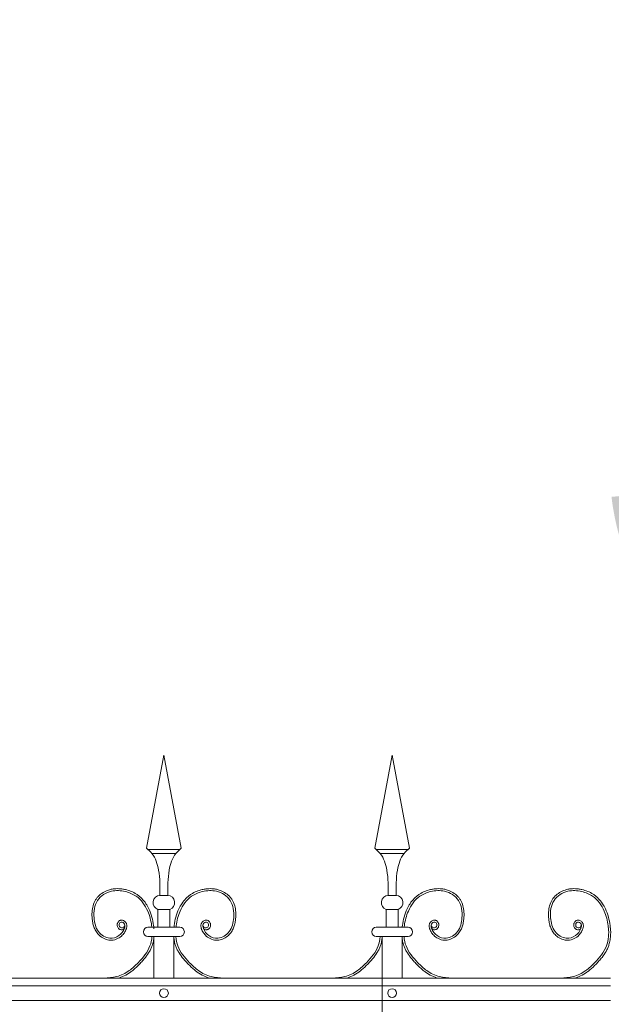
# Model space of a CAD drawing. Header units: millimetres. Extents: x 6567289036 to 6568990308, y 5976640423 to 5977332400.
# Tile 157 of 256: x 6568237826 to 6568238415, y 5976811770 to 5976812752. Entities that reach past the tile are written whole.
import ezdxf

# ---------------------------------------------------------------- set-up
doc = ezdxf.new("R2010")
doc.units = ezdxf.units.MM
doc.layers.add('01_widok', color=7, linetype='Continuous', lineweight=13)
doc.layers.add('PZT_Opis', color=7, linetype='Continuous', lineweight=9)
doc.styles.add('Arial', font='arial.ttf', dxfattribs={"height": 324.565868})

# ---------------------------------------------------------------- blocks, each defined once
blk = doc.blocks.new('A$C6D0402AF')
at = {"layer": '01_widok'}
for p, q in [((2.10249, 1.4602), (2.12, 1.55381)), ((2.13751, 1.4602), (2.12, 1.55381)), ((2.33249, 1.4602), (2.35, 1.55381)), ((2.36751, 1.4602), (2.35, 1.55381)), ((2.12, 1.45881), (2.104, 1.45881)), ((2.12, 1.45481), (2.108, 1.45481)), ((2.12, 1.45881), (2.136, 1.45881)), ((2.12, 1.45481), (2.132, 1.45481)), ((2.35, 1.45881), (2.334, 1.45881)), ((2.35, 1.45481), (2.338, 1.45481)), ((2.35, 1.45881), (2.366, 1.45881)), ((2.35, 1.45481), (2.362, 1.45481)), ((2.12, 1.41247), (2.11601, 1.41247)), ((2.12, 1.41247), (2.12399, 1.41247)), ((2.35, 1.41247), (2.34601, 1.41247)), ((2.35, 1.41247), (2.35399, 1.41247)), ((2.11401, 1.39847), (2.12, 1.39847)), ((2.11401, 1.39847), (2.11401, 1.38047)), ((2.12599, 1.39847), (2.12, 1.39847)), ((2.12599, 1.39847), (2.12599, 1.38047)), ((2.34401, 1.39847), (2.35, 1.39847)), ((2.34401, 1.39847), (2.34401, 1.38047)), ((2.35599, 1.39847), (2.35, 1.39847)), ((2.35599, 1.39847), (2.35599, 1.38047)), ((2.12, 1.38047), (2.104, 1.38047)), ((2.12, 1.38047), (2.136, 1.38047)), ((2.35, 1.38047), (2.334, 1.38047)), ((2.35, 1.38047), (2.366, 1.38047)), ((2.11, 1.371), (2.104, 1.371)), ((2.11, 1.371), (2.11, 1.329)), ((2.11, 1.371), (2.13, 1.371)), ((2.13, 1.371), (2.13, 1.329)), ((2.13, 1.371), (2.136, 1.371)), ((2.34, 1.371), (2.334, 1.371)), ((2.34, 1.371), (2.34, 1.329)), ((2.34, 1.371), (2.34, 0.30096)), ((2.34, 1.371), (2.34, 1.329)), ((2.34, 1.371), (2.36, 1.371)), ((2.36, 1.371), (2.36, 1.329)), ((2.36, 1.371), (2.366, 1.371)), ((2.57, 1.329), (0.06, 1.329)), ((0.06, 1.3215), (2.57, 1.3215)), ((0.06, 1.3065), (2.57, 1.3065))]:
    blk.add_line(p, q, dxfattribs=at)
for centre in [(2.12, 1.314), (2.35, 1.314)]:
    blk.add_circle(centre, 0.0045, dxfattribs=at)
for centre, radius, start, end in [((2.11627, 1.40529), 0.00718, 92.05804, 251.68172), ((2.12373, 1.40529), 0.00718, 288.31828, 87.94196), ((2.34627, 1.40529), 0.00718, 92.05804, 251.68172), ((2.35373, 1.40529), 0.00718, 288.31828, 87.94196), ((2.10411, 1.37573), 0.00473, 91.38218, 268.61782), ((2.13589, 1.37573), 0.00473, 271.38218, 88.61782), ((2.33411, 1.37573), 0.00473, 91.38218, 268.61782), ((2.36589, 1.37573), 0.00473, 271.38218, 88.61782)]:
    blk.add_arc(centre, radius, start, end, dxfattribs=at)
for points in [[(2.10249, 1.4602), (2.108, 1.45481), (2.11464, 1.43812), (2.11601, 1.41247)], [(2.13751, 1.4602), (2.132, 1.45481), (2.12536, 1.43812), (2.12399, 1.41247)], [(2.33249, 1.4602), (2.338, 1.45481), (2.34464, 1.43812), (2.34601, 1.41247)], [(2.36751, 1.4602), (2.362, 1.45481), (2.35536, 1.43812), (2.35399, 1.41247)], [(2.56782, 1.38047), (2.56822, 1.37621), (2.56799, 1.371)], [(2.56981, 1.38031), (2.57022, 1.37605), (2.56999, 1.37085)]]:
    blk.add_spline(points, degree=3, dxfattribs=at)
for points, knots in [([(2.08014, 1.37922), (2.07904, 1.37757), (2.07661, 1.37789), (2.07604, 1.37807), (2.07582, 1.37815), (2.0754, 1.37836), (2.0752, 1.37847), (2.07454, 1.37894), (2.07415, 1.37936), (2.07354, 1.38027), (2.07331, 1.38076), (2.07301, 1.3818), (2.07294, 1.38234), (2.07296, 1.38319), (2.073, 1.3835), (2.07312, 1.38409), (2.07321, 1.38437), (2.07352, 1.38516), (2.0738, 1.38563), (2.07451, 1.38648), (2.07493, 1.38686), (2.07571, 1.38729), (2.07599, 1.38741), (2.0765, 1.38756), (2.07673, 1.3876), (2.07717, 1.38764), (2.07739, 1.38765), (2.07816, 1.3876), (2.07868, 1.38745), (2.07962, 1.38704), (2.08004, 1.38678), (2.0808, 1.38617), (2.08115, 1.38583), (2.08165, 1.3852), (2.08183, 1.38493), (2.08214, 1.38437), (2.08227, 1.38409), (2.08247, 1.38353), (2.08255, 1.38324), (2.08271, 1.38238), (2.08272, 1.3818), (2.08263, 1.38073), (2.08253, 1.38022), (2.08232, 1.37942), (2.08222, 1.37911), (2.08199, 1.37846), (2.08186, 1.37811), (2.08158, 1.37743), (2.08142, 1.37709), (2.08094, 1.3761), (2.08057, 1.37546), (2.07937, 1.37364), (2.07842, 1.37254), (2.07577, 1.37019), (2.07394, 1.36909), (2.06996, 1.36762), (2.06782, 1.36725), (2.06488, 1.36741), (2.06409, 1.36752), (2.06255, 1.36786), (2.0618, 1.36809), (2.0592, 1.36908), (2.05747, 1.37012), (2.0547, 1.37238), (2.05359, 1.37352), (2.05169, 1.376), (2.05091, 1.37732), (2.04963, 1.38006), (2.04914, 1.38148), (2.04838, 1.38434), (2.04812, 1.38578), (2.04779, 1.38832), (2.04769, 1.38942), (2.04756, 1.39164), (2.04753, 1.39275), (2.04758, 1.3961), (2.0478, 1.39834), (2.04873, 1.4027), (2.04944, 1.40482), (2.05096, 1.40768), (2.05149, 1.40853), (2.05268, 1.41014), (2.05334, 1.41091), (2.05545, 1.41306), (2.05705, 1.41432), (2.0605, 1.41644), (2.06235, 1.4173), (2.06547, 1.41835), (2.0667, 1.41867), (2.06918, 1.41913), (2.07042, 1.41926), (2.07366, 1.41941), (2.07566, 1.4193), (2.07885, 1.41887), (2.08007, 1.41864), (2.08324, 1.41791), (2.08518, 1.41733), (2.08896, 1.41583), (2.09079, 1.41491), (2.09346, 1.41318), (2.09438, 1.41251), (2.09612, 1.41106), (2.09695, 1.41028), (2.09931, 1.40783), (2.10071, 1.40604), (2.10304, 1.40249), (2.10401, 1.40075), (2.10616, 1.39627), (2.10717, 1.3935), (2.10874, 1.38785), (2.10928, 1.38498), (2.10971, 1.38152), (2.10977, 1.381), (2.11, 1.379)], [4.6165, 4.6165, 4.6165, 4.6165, 5.188367, 5.188367, 5.549428, 5.549428, 5.910489, 5.910489, 6.837983, 6.837983, 7.765478, 7.765478, 8.692972, 8.692972, 9.190028, 9.190028, 9.687083, 9.687083, 10.618534, 10.618534, 11.549985, 11.549985, 12.010547, 12.010547, 12.33998, 12.33998, 12.669414, 12.669414, 13.561099, 13.561099, 14.452783, 14.452783, 15.344467, 15.344467, 15.940368, 15.940368, 16.492607, 16.492607, 17.044846, 17.044846, 18.200205, 18.200205, 19.355563, 19.355563, 20.151118, 20.151118, 21.100453, 21.100453, 22.049789, 22.049789, 23.94846, 23.94846, 27.745803, 27.745803, 33.221248, 33.221248, 38.696693, 38.696693, 40.725069, 40.725069, 42.753445, 42.753445, 47.908007, 47.908007, 52.041948, 52.041948, 56.17589, 56.17589, 60.309831, 60.309831, 64.342201, 64.342201, 67.40836, 67.40836, 70.47452, 70.47452, 76.606839, 76.606839, 82.739158, 82.739158, 85.455708, 85.455708, 88.172258, 88.172258, 93.605357, 93.605357, 99.038456, 99.038456, 102.482403, 102.482403, 105.92635, 105.92635, 111.504268, 111.504268, 114.996104, 114.996104, 120.708661, 120.708661, 126.421218, 126.421218, 129.587167, 129.587167, 132.753115, 132.753115, 139.085012, 139.085012, 144.64085, 144.64085, 153.114925, 153.114925, 161.589001, 161.589001, 163.11027, 163.11027, 163.11027, 163.11027]), ([(2.08014, 1.37922), (2.07904, 1.37757), (2.07661, 1.37789), (2.07604, 1.37807), (2.07582, 1.37815), (2.0754, 1.37836), (2.0752, 1.37847), (2.07454, 1.37894), (2.07415, 1.37936), (2.07354, 1.38027), (2.07331, 1.38076), (2.07301, 1.3818), (2.07294, 1.38234), (2.07296, 1.38319), (2.073, 1.3835), (2.07312, 1.38409), (2.07321, 1.38437), (2.07352, 1.38516), (2.0738, 1.38563), (2.07451, 1.38648), (2.07493, 1.38686), (2.07571, 1.38729), (2.07599, 1.38741), (2.0765, 1.38756), (2.07673, 1.3876), (2.07717, 1.38764), (2.07739, 1.38765), (2.07816, 1.3876), (2.07868, 1.38745), (2.07962, 1.38704), (2.08004, 1.38678), (2.0808, 1.38617), (2.08115, 1.38583), (2.08165, 1.3852), (2.08183, 1.38493), (2.08214, 1.38437), (2.08227, 1.38409), (2.08247, 1.38353), (2.08255, 1.38324), (2.08271, 1.38238), (2.08272, 1.3818), (2.08263, 1.38073), (2.08253, 1.38022), (2.08232, 1.37942), (2.08222, 1.37911), (2.08199, 1.37846), (2.08186, 1.37811), (2.08158, 1.37743), (2.08142, 1.37709), (2.08094, 1.3761), (2.08057, 1.37546), (2.07937, 1.37364), (2.07842, 1.37254), (2.07577, 1.37019), (2.07394, 1.36909), (2.06996, 1.36762), (2.06782, 1.36725), (2.06488, 1.36741), (2.06409, 1.36752), (2.06255, 1.36786), (2.0618, 1.36809), (2.0592, 1.36908), (2.05747, 1.37012), (2.0547, 1.37238), (2.05359, 1.37352), (2.05169, 1.376), (2.05091, 1.37732), (2.04963, 1.38006), (2.04914, 1.38148), (2.04838, 1.38434), (2.04812, 1.38578), (2.04779, 1.38832), (2.04769, 1.38942), (2.04756, 1.39164), (2.04753, 1.39275), (2.04758, 1.3961), (2.0478, 1.39834), (2.04873, 1.4027), (2.04944, 1.40482), (2.05096, 1.40768), (2.05149, 1.40853), (2.05268, 1.41014), (2.05334, 1.41091), (2.05545, 1.41306), (2.05705, 1.41432), (2.0605, 1.41644), (2.06235, 1.4173), (2.06547, 1.41835), (2.0667, 1.41867), (2.06918, 1.41913), (2.07042, 1.41926), (2.07366, 1.41941), (2.07566, 1.4193), (2.07885, 1.41887), (2.08007, 1.41864), (2.08324, 1.41791), (2.08518, 1.41733), (2.08896, 1.41583), (2.09079, 1.41491), (2.09346, 1.41318), (2.09438, 1.41251), (2.09612, 1.41106), (2.09695, 1.41028), (2.09931, 1.40783), (2.10071, 1.40604), (2.10304, 1.40249), (2.10401, 1.40075), (2.10616, 1.39627), (2.10717, 1.3935), (2.10874, 1.38785), (2.10928, 1.38498), (2.10971, 1.38152), (2.10977, 1.381), (2.10983, 1.38047)], [4.6165, 4.6165, 4.6165, 4.6165, 5.188367, 5.188367, 5.549428, 5.549428, 5.910489, 5.910489, 6.837983, 6.837983, 7.765478, 7.765478, 8.692972, 8.692972, 9.190028, 9.190028, 9.687083, 9.687083, 10.618534, 10.618534, 11.549985, 11.549985, 12.010547, 12.010547, 12.33998, 12.33998, 12.669414, 12.669414, 13.561099, 13.561099, 14.452783, 14.452783, 15.344467, 15.344467, 15.940368, 15.940368, 16.492607, 16.492607, 17.044846, 17.044846, 18.200205, 18.200205, 19.355563, 19.355563, 20.151118, 20.151118, 21.100453, 21.100453, 22.049789, 22.049789, 23.94846, 23.94846, 27.745803, 27.745803, 33.221248, 33.221248, 38.696693, 38.696693, 40.725069, 40.725069, 42.753445, 42.753445, 47.908007, 47.908007, 52.041948, 52.041948, 56.17589, 56.17589, 60.309831, 60.309831, 64.342201, 64.342201, 67.40836, 67.40836, 70.47452, 70.47452, 76.606839, 76.606839, 82.739158, 82.739158, 85.455708, 85.455708, 88.172258, 88.172258, 93.605357, 93.605357, 99.038456, 99.038456, 102.482403, 102.482403, 105.92635, 105.92635, 111.504268, 111.504268, 114.996104, 114.996104, 120.708661, 120.708661, 126.421218, 126.421218, 129.587167, 129.587167, 132.753115, 132.753115, 139.085012, 139.085012, 144.64085, 144.64085, 153.114925, 153.114925, 161.589001, 161.589001, 163.11027, 163.11027, 163.11027, 163.11027]), ([(2.08014, 1.37922), (2.07904, 1.37757), (2.07661, 1.37789), (2.07604, 1.37807), (2.07582, 1.37815), (2.0754, 1.37836), (2.0752, 1.37847), (2.07454, 1.37894), (2.07415, 1.37936), (2.07354, 1.38027), (2.07331, 1.38076), (2.07301, 1.3818), (2.07294, 1.38234), (2.07296, 1.38319), (2.073, 1.3835), (2.07312, 1.38409), (2.07321, 1.38437), (2.07352, 1.38516), (2.0738, 1.38563), (2.07451, 1.38648), (2.07493, 1.38686), (2.07571, 1.38729), (2.07599, 1.38741), (2.0765, 1.38756), (2.07673, 1.3876), (2.07717, 1.38764), (2.07739, 1.38765), (2.07816, 1.3876), (2.07868, 1.38745), (2.07962, 1.38704), (2.08004, 1.38678), (2.0808, 1.38617), (2.08115, 1.38583), (2.08165, 1.3852), (2.08183, 1.38493), (2.08214, 1.38437), (2.08227, 1.38409), (2.08247, 1.38353), (2.08255, 1.38324), (2.08271, 1.38238), (2.08272, 1.3818), (2.08263, 1.38073), (2.08253, 1.38022), (2.08232, 1.37942), (2.08222, 1.37911), (2.08199, 1.37846), (2.08186, 1.37811), (2.08158, 1.37743), (2.08142, 1.37709), (2.08094, 1.3761), (2.08057, 1.37546), (2.07937, 1.37364), (2.07842, 1.37254), (2.07577, 1.37019), (2.07394, 1.36909), (2.06996, 1.36762), (2.06782, 1.36725), (2.06488, 1.36741), (2.06409, 1.36752), (2.06255, 1.36786), (2.0618, 1.36809), (2.0592, 1.36908), (2.05747, 1.37012), (2.0547, 1.37238), (2.05359, 1.37352), (2.05169, 1.376), (2.05091, 1.37732), (2.04963, 1.38006), (2.04914, 1.38148), (2.04838, 1.38434), (2.04812, 1.38578), (2.04779, 1.38832), (2.04769, 1.38942), (2.04756, 1.39164), (2.04753, 1.39275), (2.04758, 1.3961), (2.0478, 1.39834), (2.04873, 1.4027), (2.04944, 1.40482), (2.05096, 1.40768), (2.05149, 1.40853), (2.05268, 1.41014), (2.05334, 1.41091), (2.05545, 1.41306), (2.05705, 1.41432), (2.0605, 1.41644), (2.06235, 1.4173), (2.06547, 1.41835), (2.0667, 1.41867), (2.06918, 1.41913), (2.07042, 1.41926), (2.07366, 1.41941), (2.07566, 1.4193), (2.07885, 1.41887), (2.08007, 1.41864), (2.08324, 1.41791), (2.08518, 1.41733), (2.08896, 1.41583), (2.09079, 1.41491), (2.09346, 1.41318), (2.09438, 1.41251), (2.09612, 1.41106), (2.09695, 1.41028), (2.09931, 1.40783), (2.10071, 1.40604), (2.10304, 1.40249), (2.10401, 1.40075), (2.10616, 1.39627), (2.10717, 1.3935), (2.10874, 1.38785), (2.10928, 1.38498), (2.10971, 1.38152), (2.10977, 1.381), (2.11, 1.379)], [4.6165, 4.6165, 4.6165, 4.6165, 5.188367, 5.188367, 5.549428, 5.549428, 5.910489, 5.910489, 6.837983, 6.837983, 7.765478, 7.765478, 8.692972, 8.692972, 9.190028, 9.190028, 9.687083, 9.687083, 10.618534, 10.618534, 11.549985, 11.549985, 12.010547, 12.010547, 12.33998, 12.33998, 12.669414, 12.669414, 13.561099, 13.561099, 14.452783, 14.452783, 15.344467, 15.344467, 15.940368, 15.940368, 16.492607, 16.492607, 17.044846, 17.044846, 18.200205, 18.200205, 19.355563, 19.355563, 20.151118, 20.151118, 21.100453, 21.100453, 22.049789, 22.049789, 23.94846, 23.94846, 27.745803, 27.745803, 33.221248, 33.221248, 38.696693, 38.696693, 40.725069, 40.725069, 42.753445, 42.753445, 47.908007, 47.908007, 52.041948, 52.041948, 56.17589, 56.17589, 60.309831, 60.309831, 64.342201, 64.342201, 67.40836, 67.40836, 70.47452, 70.47452, 76.606839, 76.606839, 82.739158, 82.739158, 85.455708, 85.455708, 88.172258, 88.172258, 93.605357, 93.605357, 99.038456, 99.038456, 102.482403, 102.482403, 105.92635, 105.92635, 111.504268, 111.504268, 114.996104, 114.996104, 120.708661, 120.708661, 126.421218, 126.421218, 129.587167, 129.587167, 132.753115, 132.753115, 139.085012, 139.085012, 144.64085, 144.64085, 153.114925, 153.114925, 161.589001, 161.589001, 163.11027, 163.11027, 163.11027, 163.11027]), ([(2.15986, 1.37922), (2.16096, 1.37757), (2.16339, 1.37789), (2.16396, 1.37807), (2.16418, 1.37815), (2.1646, 1.37836), (2.1648, 1.37847), (2.16546, 1.37894), (2.16585, 1.37936), (2.16646, 1.38027), (2.16669, 1.38076), (2.16699, 1.3818), (2.16706, 1.38234), (2.16704, 1.38319), (2.167, 1.3835), (2.16688, 1.38409), (2.16679, 1.38437), (2.16648, 1.38516), (2.1662, 1.38563), (2.16549, 1.38648), (2.16507, 1.38686), (2.16429, 1.38729), (2.16401, 1.38741), (2.1635, 1.38756), (2.16327, 1.3876), (2.16283, 1.38764), (2.16261, 1.38765), (2.16184, 1.3876), (2.16132, 1.38745), (2.16038, 1.38704), (2.15996, 1.38678), (2.1592, 1.38617), (2.15885, 1.38583), (2.15835, 1.3852), (2.15817, 1.38493), (2.15786, 1.38437), (2.15773, 1.38409), (2.15753, 1.38353), (2.15745, 1.38324), (2.15729, 1.38238), (2.15728, 1.3818), (2.15737, 1.38073), (2.15747, 1.38022), (2.15768, 1.37942), (2.15778, 1.37911), (2.15801, 1.37846), (2.15814, 1.37811), (2.15842, 1.37743), (2.15858, 1.37709), (2.15906, 1.3761), (2.15943, 1.37546), (2.16063, 1.37364), (2.16158, 1.37254), (2.16423, 1.37019), (2.16606, 1.36909), (2.17004, 1.36762), (2.17218, 1.36725), (2.17512, 1.36741), (2.17591, 1.36752), (2.17745, 1.36786), (2.1782, 1.36809), (2.1808, 1.36908), (2.18253, 1.37012), (2.1853, 1.37238), (2.18641, 1.37352), (2.18831, 1.376), (2.18909, 1.37732), (2.19037, 1.38006), (2.19086, 1.38148), (2.19162, 1.38434), (2.19188, 1.38578), (2.19221, 1.38832), (2.19231, 1.38942), (2.19244, 1.39164), (2.19247, 1.39275), (2.19242, 1.3961), (2.1922, 1.39834), (2.19127, 1.4027), (2.19056, 1.40482), (2.18904, 1.40768), (2.18851, 1.40853), (2.18732, 1.41014), (2.18666, 1.41091), (2.18455, 1.41306), (2.18295, 1.41432), (2.1795, 1.41644), (2.17765, 1.4173), (2.17453, 1.41835), (2.1733, 1.41867), (2.17082, 1.41913), (2.16958, 1.41926), (2.16634, 1.41941), (2.16434, 1.4193), (2.16115, 1.41887), (2.15993, 1.41864), (2.15676, 1.41791), (2.15482, 1.41733), (2.15104, 1.41583), (2.14921, 1.41491), (2.14654, 1.41318), (2.14562, 1.41251), (2.14388, 1.41106), (2.14305, 1.41028), (2.14069, 1.40783), (2.13929, 1.40604), (2.13696, 1.40249), (2.13599, 1.40075), (2.13384, 1.39627), (2.13283, 1.3935), (2.13126, 1.38785), (2.13072, 1.38498), (2.13029, 1.38152), (2.13023, 1.381), (2.13017, 1.38047)], [4.6165, 4.6165, 4.6165, 4.6165, 5.188367, 5.188367, 5.549428, 5.549428, 5.910489, 5.910489, 6.837983, 6.837983, 7.765478, 7.765478, 8.692972, 8.692972, 9.190028, 9.190028, 9.687083, 9.687083, 10.618534, 10.618534, 11.549985, 11.549985, 12.010547, 12.010547, 12.33998, 12.33998, 12.669414, 12.669414, 13.561099, 13.561099, 14.452783, 14.452783, 15.344467, 15.344467, 15.940368, 15.940368, 16.492607, 16.492607, 17.044846, 17.044846, 18.200205, 18.200205, 19.355563, 19.355563, 20.151118, 20.151118, 21.100453, 21.100453, 22.049789, 22.049789, 23.94846, 23.94846, 27.745803, 27.745803, 33.221248, 33.221248, 38.696693, 38.696693, 40.725069, 40.725069, 42.753445, 42.753445, 47.908007, 47.908007, 52.041948, 52.041948, 56.17589, 56.17589, 60.309831, 60.309831, 64.342201, 64.342201, 67.40836, 67.40836, 70.47452, 70.47452, 76.606839, 76.606839, 82.739158, 82.739158, 85.455708, 85.455708, 88.172258, 88.172258, 93.605357, 93.605357, 99.038456, 99.038456, 102.482403, 102.482403, 105.92635, 105.92635, 111.504268, 111.504268, 114.996104, 114.996104, 120.708661, 120.708661, 126.421218, 126.421218, 129.587167, 129.587167, 132.753115, 132.753115, 139.085012, 139.085012, 144.64085, 144.64085, 153.114925, 153.114925, 161.589001, 161.589001, 163.11027, 163.11027, 163.11027, 163.11027]), ([(2.38986, 1.37922), (2.39096, 1.37757), (2.39339, 1.37789), (2.39396, 1.37807), (2.39418, 1.37815), (2.3946, 1.37836), (2.3948, 1.37847), (2.39546, 1.37894), (2.39585, 1.37936), (2.39646, 1.38027), (2.39669, 1.38076), (2.39699, 1.3818), (2.39706, 1.38234), (2.39704, 1.38319), (2.397, 1.3835), (2.39688, 1.38409), (2.39679, 1.38437), (2.39648, 1.38516), (2.3962, 1.38563), (2.39549, 1.38648), (2.39507, 1.38686), (2.39429, 1.38729), (2.39401, 1.38741), (2.3935, 1.38756), (2.39327, 1.3876), (2.39283, 1.38764), (2.39261, 1.38765), (2.39184, 1.3876), (2.39132, 1.38745), (2.39038, 1.38704), (2.38996, 1.38678), (2.3892, 1.38617), (2.38885, 1.38583), (2.38835, 1.3852), (2.38817, 1.38493), (2.38786, 1.38437), (2.38773, 1.38409), (2.38753, 1.38353), (2.38745, 1.38324), (2.38729, 1.38238), (2.38728, 1.3818), (2.38737, 1.38073), (2.38747, 1.38022), (2.38768, 1.37942), (2.38778, 1.37911), (2.38801, 1.37846), (2.38814, 1.37811), (2.38842, 1.37743), (2.38858, 1.37709), (2.38906, 1.3761), (2.38943, 1.37546), (2.39063, 1.37364), (2.39158, 1.37254), (2.39423, 1.37019), (2.39606, 1.36909), (2.40004, 1.36762), (2.40218, 1.36725), (2.40512, 1.36741), (2.40591, 1.36752), (2.40745, 1.36786), (2.4082, 1.36809), (2.4108, 1.36908), (2.41253, 1.37012), (2.4153, 1.37238), (2.41641, 1.37352), (2.41831, 1.376), (2.41909, 1.37732), (2.42037, 1.38006), (2.42086, 1.38148), (2.42162, 1.38434), (2.42188, 1.38578), (2.42221, 1.38832), (2.42231, 1.38942), (2.42244, 1.39164), (2.42247, 1.39275), (2.42242, 1.3961), (2.4222, 1.39834), (2.42127, 1.4027), (2.42056, 1.40482), (2.41904, 1.40768), (2.41851, 1.40853), (2.41732, 1.41014), (2.41666, 1.41091), (2.41455, 1.41306), (2.41295, 1.41432), (2.4095, 1.41644), (2.40765, 1.4173), (2.40453, 1.41835), (2.4033, 1.41867), (2.40082, 1.41913), (2.39958, 1.41926), (2.39634, 1.41941), (2.39434, 1.4193), (2.39115, 1.41887), (2.38993, 1.41864), (2.38676, 1.41791), (2.38482, 1.41733), (2.38104, 1.41583), (2.37921, 1.41491), (2.37654, 1.41318), (2.37562, 1.41251), (2.37388, 1.41106), (2.37305, 1.41028), (2.37069, 1.40783), (2.36929, 1.40604), (2.36696, 1.40249), (2.36599, 1.40075), (2.36384, 1.39627), (2.36283, 1.3935), (2.36126, 1.38785), (2.36072, 1.38498), (2.36029, 1.38152), (2.36023, 1.381), (2.36017, 1.38047)], [4.6165, 4.6165, 4.6165, 4.6165, 5.188367, 5.188367, 5.549428, 5.549428, 5.910489, 5.910489, 6.837983, 6.837983, 7.765478, 7.765478, 8.692972, 8.692972, 9.190028, 9.190028, 9.687083, 9.687083, 10.618534, 10.618534, 11.549985, 11.549985, 12.010547, 12.010547, 12.33998, 12.33998, 12.669414, 12.669414, 13.561099, 13.561099, 14.452783, 14.452783, 15.344467, 15.344467, 15.940368, 15.940368, 16.492607, 16.492607, 17.044846, 17.044846, 18.200205, 18.200205, 19.355563, 19.355563, 20.151118, 20.151118, 21.100453, 21.100453, 22.049789, 22.049789, 23.94846, 23.94846, 27.745803, 27.745803, 33.221248, 33.221248, 38.696693, 38.696693, 40.725069, 40.725069, 42.753445, 42.753445, 47.908007, 47.908007, 52.041948, 52.041948, 56.17589, 56.17589, 60.309831, 60.309831, 64.342201, 64.342201, 67.40836, 67.40836, 70.47452, 70.47452, 76.606839, 76.606839, 82.739158, 82.739158, 85.455708, 85.455708, 88.172258, 88.172258, 93.605357, 93.605357, 99.038456, 99.038456, 102.482403, 102.482403, 105.92635, 105.92635, 111.504268, 111.504268, 114.996104, 114.996104, 120.708661, 120.708661, 126.421218, 126.421218, 129.587167, 129.587167, 132.753115, 132.753115, 139.085012, 139.085012, 144.64085, 144.64085, 153.114925, 153.114925, 161.589001, 161.589001, 163.11027, 163.11027, 163.11027, 163.11027]), ([(2.54014, 1.37922), (2.53904, 1.37757), (2.53661, 1.37789), (2.53604, 1.37807), (2.53582, 1.37815), (2.5354, 1.37836), (2.5352, 1.37847), (2.53454, 1.37894), (2.53415, 1.37936), (2.53354, 1.38027), (2.53331, 1.38076), (2.53301, 1.3818), (2.53294, 1.38234), (2.53296, 1.38319), (2.533, 1.3835), (2.53312, 1.38409), (2.53321, 1.38437), (2.53352, 1.38516), (2.5338, 1.38563), (2.53451, 1.38648), (2.53493, 1.38686), (2.53571, 1.38729), (2.53599, 1.38741), (2.5365, 1.38756), (2.53673, 1.3876), (2.53717, 1.38764), (2.53739, 1.38765), (2.53816, 1.3876), (2.53868, 1.38745), (2.53962, 1.38704), (2.54004, 1.38678), (2.5408, 1.38617), (2.54115, 1.38583), (2.54165, 1.3852), (2.54183, 1.38493), (2.54214, 1.38437), (2.54227, 1.38409), (2.54247, 1.38353), (2.54255, 1.38324), (2.54271, 1.38238), (2.54272, 1.3818), (2.54263, 1.38073), (2.54253, 1.38022), (2.54232, 1.37942), (2.54222, 1.37911), (2.54199, 1.37846), (2.54186, 1.37811), (2.54158, 1.37743), (2.54142, 1.37709), (2.54094, 1.3761), (2.54057, 1.37546), (2.53937, 1.37364), (2.53842, 1.37254), (2.53577, 1.37019), (2.53394, 1.36909), (2.52996, 1.36762), (2.52782, 1.36725), (2.52488, 1.36741), (2.52409, 1.36752), (2.52255, 1.36786), (2.5218, 1.36809), (2.5192, 1.36908), (2.51747, 1.37012), (2.5147, 1.37238), (2.51359, 1.37352), (2.51169, 1.376), (2.51091, 1.37732), (2.50963, 1.38006), (2.50914, 1.38148), (2.50838, 1.38434), (2.50812, 1.38578), (2.50779, 1.38832), (2.50769, 1.38942), (2.50756, 1.39164), (2.50753, 1.39275), (2.50758, 1.3961), (2.5078, 1.39834), (2.50873, 1.4027), (2.50944, 1.40482), (2.51096, 1.40768), (2.51149, 1.40853), (2.51268, 1.41014), (2.51334, 1.41091), (2.51545, 1.41306), (2.51705, 1.41432), (2.5205, 1.41644), (2.52235, 1.4173), (2.52547, 1.41835), (2.5267, 1.41867), (2.52918, 1.41913), (2.53042, 1.41926), (2.53366, 1.41941), (2.53566, 1.4193), (2.53885, 1.41887), (2.54007, 1.41864), (2.54324, 1.41791), (2.54518, 1.41733), (2.54896, 1.41583), (2.55079, 1.41491), (2.55346, 1.41318), (2.55438, 1.41251), (2.55612, 1.41106), (2.55695, 1.41028), (2.55931, 1.40783), (2.56071, 1.40604), (2.56304, 1.40249), (2.56401, 1.40075), (2.56616, 1.39627), (2.56717, 1.3935), (2.56874, 1.38785), (2.56928, 1.38498), (2.56971, 1.38152), (2.56977, 1.381), (2.57, 1.379)], [4.6165, 4.6165, 4.6165, 4.6165, 5.188367, 5.188367, 5.549428, 5.549428, 5.910489, 5.910489, 6.837983, 6.837983, 7.765478, 7.765478, 8.692972, 8.692972, 9.190028, 9.190028, 9.687083, 9.687083, 10.618534, 10.618534, 11.549985, 11.549985, 12.010547, 12.010547, 12.33998, 12.33998, 12.669414, 12.669414, 13.561099, 13.561099, 14.452783, 14.452783, 15.344467, 15.344467, 15.940368, 15.940368, 16.492607, 16.492607, 17.044846, 17.044846, 18.200205, 18.200205, 19.355563, 19.355563, 20.151118, 20.151118, 21.100453, 21.100453, 22.049789, 22.049789, 23.94846, 23.94846, 27.745803, 27.745803, 33.221248, 33.221248, 38.696693, 38.696693, 40.725069, 40.725069, 42.753445, 42.753445, 47.908007, 47.908007, 52.041948, 52.041948, 56.17589, 56.17589, 60.309831, 60.309831, 64.342201, 64.342201, 67.40836, 67.40836, 70.47452, 70.47452, 76.606839, 76.606839, 82.739158, 82.739158, 85.455708, 85.455708, 88.172258, 88.172258, 93.605357, 93.605357, 99.038456, 99.038456, 102.482403, 102.482403, 105.92635, 105.92635, 111.504268, 111.504268, 114.996104, 114.996104, 120.708661, 120.708661, 126.421218, 126.421218, 129.587167, 129.587167, 132.753115, 132.753115, 139.085012, 139.085012, 144.64085, 144.64085, 153.114925, 153.114925, 161.589001, 161.589001, 163.11027, 163.11027, 163.11027, 163.11027]), ([(2.08062, 1.38267), (2.08043, 1.38189), (2.07997, 1.38002), (2.07599, 1.37927), (2.07423, 1.38316), (2.07704, 1.38672), (2.08127, 1.38362), (2.07999, 1.37746), (2.0752, 1.37115), (2.06414, 1.36773), (2.05219, 1.37557), (2.04865, 1.39087), (2.05058, 1.40849), (2.06603, 1.41817), (2.08055, 1.41716), (2.0948, 1.41161), (2.10426, 1.39811), (2.10712, 1.38659), (2.10777, 1.38093), (2.10782, 1.38047)], [0, 0, 0, 0, 2.276171, 5.482858, 9.081143, 12.123133, 16.088096, 20.24215, 29.50989, 38.967775, 52.064989, 66.796785, 84.531155, 101.296087, 115.254866, 127.16367, 146.089907, 161.545397, 162.912572, 162.912572, 162.912572, 162.912572]), ([(2.08062, 1.38267), (2.08043, 1.38189), (2.07997, 1.38002), (2.07599, 1.37927), (2.07423, 1.38316), (2.07704, 1.38672), (2.08127, 1.38362), (2.07999, 1.37746), (2.0752, 1.37115), (2.06414, 1.36773), (2.05219, 1.37557), (2.04865, 1.39087), (2.05058, 1.40849), (2.06603, 1.41817), (2.08055, 1.41716), (2.0948, 1.41161), (2.10426, 1.39811), (2.10712, 1.38659), (2.10777, 1.38093), (2.10782, 1.38047)], [0, 0, 0, 0, 2.276171, 5.482858, 9.081143, 12.123133, 16.088096, 20.24215, 29.50989, 38.967775, 52.064989, 66.796785, 84.531155, 101.296087, 115.254866, 127.16367, 146.089907, 161.545397, 162.912572, 162.912572, 162.912572, 162.912572]), ([(2.08062, 1.38267), (2.08043, 1.38189), (2.07997, 1.38002), (2.07599, 1.37927), (2.07423, 1.38316), (2.07704, 1.38672), (2.08127, 1.38362), (2.07999, 1.37746), (2.0752, 1.37115), (2.06414, 1.36773), (2.05219, 1.37557), (2.04865, 1.39087), (2.05058, 1.40849), (2.06603, 1.41817), (2.08055, 1.41716), (2.0948, 1.41161), (2.10426, 1.39811), (2.10712, 1.38659), (2.10777, 1.38093), (2.10782, 1.38047)], [0, 0, 0, 0, 2.276171, 5.482858, 9.081143, 12.123133, 16.088096, 20.24215, 29.50989, 38.967775, 52.064989, 66.796785, 84.531155, 101.296087, 115.254866, 127.16367, 146.089907, 161.545397, 162.912572, 162.912572, 162.912572, 162.912572]), ([(2.15938, 1.38267), (2.15957, 1.38189), (2.16003, 1.38002), (2.16401, 1.37927), (2.16577, 1.38316), (2.16296, 1.38672), (2.15873, 1.38362), (2.16001, 1.37746), (2.1648, 1.37115), (2.17586, 1.36773), (2.18781, 1.37557), (2.19135, 1.39087), (2.18942, 1.40849), (2.17397, 1.41817), (2.15945, 1.41716), (2.1452, 1.41161), (2.13574, 1.39811), (2.13288, 1.38659), (2.13223, 1.38093), (2.13218, 1.38047)], [0, 0, 0, 0, 2.276171, 5.482858, 9.081143, 12.123133, 16.088096, 20.24215, 29.50989, 38.967775, 52.064989, 66.796785, 84.531155, 101.296087, 115.254866, 127.16367, 146.089907, 161.545397, 162.912572, 162.912572, 162.912572, 162.912572]), ([(2.38938, 1.38267), (2.38957, 1.38189), (2.39003, 1.38002), (2.39401, 1.37927), (2.39577, 1.38316), (2.39296, 1.38672), (2.38873, 1.38362), (2.39001, 1.37746), (2.3948, 1.37115), (2.40586, 1.36773), (2.41781, 1.37557), (2.42135, 1.39087), (2.41942, 1.40849), (2.40397, 1.41817), (2.38945, 1.41716), (2.3752, 1.41161), (2.36574, 1.39811), (2.36288, 1.38659), (2.36223, 1.38093), (2.36218, 1.38047)], [0, 0, 0, 0, 2.276171, 5.482858, 9.081143, 12.123133, 16.088096, 20.24215, 29.50989, 38.967775, 52.064989, 66.796785, 84.531155, 101.296087, 115.254866, 127.16367, 146.089907, 161.545397, 162.912572, 162.912572, 162.912572, 162.912572]), ([(2.54062, 1.38267), (2.54043, 1.38189), (2.53997, 1.38002), (2.53599, 1.37927), (2.53423, 1.38316), (2.53704, 1.38672), (2.54127, 1.38362), (2.53999, 1.37746), (2.5352, 1.37115), (2.52414, 1.36773), (2.51219, 1.37557), (2.50865, 1.39087), (2.51058, 1.40849), (2.52603, 1.41817), (2.54055, 1.41716), (2.5548, 1.41161), (2.56426, 1.39811), (2.56712, 1.38659), (2.56777, 1.38093), (2.56782, 1.38047)], [0, 0, 0, 0, 2.276171, 5.482858, 9.081143, 12.123133, 16.088096, 20.24215, 29.50989, 38.967775, 52.064989, 66.796785, 84.531155, 101.296087, 115.254866, 127.16367, 146.089907, 161.545397, 162.912572, 162.912572, 162.912572, 162.912572]), ([(2.10799, 1.371), (2.10774, 1.36776), (2.10577, 1.35775), (2.0962, 1.34652), (2.08497, 1.33583), (2.07299, 1.32998), (2.06258, 1.32929), (2.05691, 1.32906), (2.05551, 1.329)], [172.218122, 172.218122, 172.218122, 172.218122, 181.855132, 202.579273, 214.575372, 228.542226, 241.353249, 245.573586, 245.573586, 245.573586, 245.573586]), ([(2.11, 1.371), (2.10991, 1.36986), (2.10978, 1.36872), (2.10935, 1.36597), (2.10899, 1.36438), (2.10816, 1.36164), (2.10773, 1.36048), (2.10676, 1.35824), (2.1062, 1.35715), (2.1044, 1.35398), (2.10301, 1.35198), (2.1005, 1.34881), (2.09946, 1.3476), (2.09744, 1.34535), (2.09645, 1.3443), (2.0935, 1.34125), (2.09148, 1.33925), (2.08834, 1.33664), (2.08736, 1.33588), (2.08432, 1.33375), (2.08215, 1.33251), (2.07785, 1.33049), (2.07574, 1.32967), (2.07359, 1.329)], [172.067248, 172.067248, 172.067248, 172.067248, 175.307441, 175.307441, 179.950369, 179.950369, 183.428024, 183.428024, 186.90568, 186.90568, 193.860991, 193.860991, 198.444931, 198.444931, 202.5856, 202.5856, 210.86694, 210.86694, 214.411979, 214.411979, 221.502058, 221.502058, 227.966753, 227.966753, 227.966753, 227.966753]), ([(2.13, 1.371), (2.13009, 1.36986), (2.13022, 1.36872), (2.13065, 1.36597), (2.13101, 1.36438), (2.13184, 1.36164), (2.13227, 1.36048), (2.13324, 1.35824), (2.1338, 1.35715), (2.1356, 1.35398), (2.13699, 1.35198), (2.1395, 1.34881), (2.14054, 1.3476), (2.14256, 1.34535), (2.14355, 1.3443), (2.1465, 1.34125), (2.14852, 1.33925), (2.15166, 1.33664), (2.15264, 1.33588), (2.15568, 1.33375), (2.15785, 1.33251), (2.16215, 1.33049), (2.16426, 1.32967), (2.16641, 1.329)], [172.067248, 172.067248, 172.067248, 172.067248, 175.307441, 175.307441, 179.950369, 179.950369, 183.428024, 183.428024, 186.90568, 186.90568, 193.860991, 193.860991, 198.444931, 198.444931, 202.5856, 202.5856, 210.86694, 210.86694, 214.411979, 214.411979, 221.502058, 221.502058, 227.966753, 227.966753, 227.966753, 227.966753]), ([(2.13201, 1.371), (2.13226, 1.36776), (2.13423, 1.35775), (2.1438, 1.34652), (2.15503, 1.33583), (2.16701, 1.32998), (2.17742, 1.32929), (2.18309, 1.32906), (2.18449, 1.329)], [172.218122, 172.218122, 172.218122, 172.218122, 181.855132, 202.579273, 214.575372, 228.542226, 241.353249, 245.573586, 245.573586, 245.573586, 245.573586]), ([(2.33799, 1.371), (2.33774, 1.36776), (2.33577, 1.35775), (2.3262, 1.34652), (2.31497, 1.33583), (2.30299, 1.32998), (2.29258, 1.32929), (2.28691, 1.32906), (2.28551, 1.329)], [172.218122, 172.218122, 172.218122, 172.218122, 181.855132, 202.579273, 214.575372, 228.542226, 241.353249, 245.573586, 245.573586, 245.573586, 245.573586]), ([(2.33799, 1.371), (2.33774, 1.36776), (2.33577, 1.35775), (2.3262, 1.34652), (2.31497, 1.33583), (2.30299, 1.32998), (2.29258, 1.32929), (2.28691, 1.32906), (2.28551, 1.329)], [172.218122, 172.218122, 172.218122, 172.218122, 181.855132, 202.579273, 214.575372, 228.542226, 241.353249, 245.573586, 245.573586, 245.573586, 245.573586]), ([(2.34, 1.371), (2.33991, 1.36986), (2.33978, 1.36872), (2.33935, 1.36597), (2.33899, 1.36438), (2.33816, 1.36164), (2.33773, 1.36048), (2.33676, 1.35824), (2.3362, 1.35715), (2.3344, 1.35398), (2.33301, 1.35198), (2.3305, 1.34881), (2.32946, 1.3476), (2.32744, 1.34535), (2.32645, 1.3443), (2.3235, 1.34125), (2.32148, 1.33925), (2.31834, 1.33664), (2.31736, 1.33588), (2.31432, 1.33375), (2.31215, 1.33251), (2.30785, 1.33049), (2.30574, 1.32967), (2.30359, 1.329)], [172.067248, 172.067248, 172.067248, 172.067248, 175.307441, 175.307441, 179.950369, 179.950369, 183.428024, 183.428024, 186.90568, 186.90568, 193.860991, 193.860991, 198.444931, 198.444931, 202.5856, 202.5856, 210.86694, 210.86694, 214.411979, 214.411979, 221.502058, 221.502058, 227.966753, 227.966753, 227.966753, 227.966753]), ([(2.34, 1.371), (2.33991, 1.36986), (2.33978, 1.36872), (2.33935, 1.36597), (2.33899, 1.36438), (2.33816, 1.36164), (2.33773, 1.36048), (2.33676, 1.35824), (2.3362, 1.35715), (2.3344, 1.35398), (2.33301, 1.35198), (2.3305, 1.34881), (2.32946, 1.3476), (2.32744, 1.34535), (2.32645, 1.3443), (2.3235, 1.34125), (2.32148, 1.33925), (2.31834, 1.33664), (2.31736, 1.33588), (2.31432, 1.33375), (2.31215, 1.33251), (2.30785, 1.33049), (2.30574, 1.32967), (2.30359, 1.329)], [172.067248, 172.067248, 172.067248, 172.067248, 175.307441, 175.307441, 179.950369, 179.950369, 183.428024, 183.428024, 186.90568, 186.90568, 193.860991, 193.860991, 198.444931, 198.444931, 202.5856, 202.5856, 210.86694, 210.86694, 214.411979, 214.411979, 221.502058, 221.502058, 227.966753, 227.966753, 227.966753, 227.966753]), ([(2.36, 1.371), (2.36009, 1.36986), (2.36022, 1.36872), (2.36065, 1.36597), (2.36101, 1.36438), (2.36184, 1.36164), (2.36227, 1.36048), (2.36324, 1.35824), (2.3638, 1.35715), (2.3656, 1.35398), (2.36699, 1.35198), (2.3695, 1.34881), (2.37054, 1.3476), (2.37256, 1.34535), (2.37355, 1.3443), (2.3765, 1.34125), (2.37852, 1.33925), (2.38166, 1.33664), (2.38264, 1.33588), (2.38568, 1.33375), (2.38785, 1.33251), (2.39215, 1.33049), (2.39426, 1.32967), (2.39641, 1.329)], [172.067248, 172.067248, 172.067248, 172.067248, 175.307441, 175.307441, 179.950369, 179.950369, 183.428024, 183.428024, 186.90568, 186.90568, 193.860991, 193.860991, 198.444931, 198.444931, 202.5856, 202.5856, 210.86694, 210.86694, 214.411979, 214.411979, 221.502058, 221.502058, 227.966753, 227.966753, 227.966753, 227.966753]), ([(2.36201, 1.371), (2.36226, 1.36776), (2.36423, 1.35775), (2.3738, 1.34652), (2.38503, 1.33583), (2.39701, 1.32998), (2.40742, 1.32929), (2.41309, 1.32906), (2.41449, 1.329)], [172.218122, 172.218122, 172.218122, 172.218122, 181.855132, 202.579273, 214.575372, 228.542226, 241.353249, 245.573586, 245.573586, 245.573586, 245.573586]), ([(2.56799, 1.371), (2.56774, 1.36776), (2.56577, 1.35775), (2.5562, 1.34652), (2.54497, 1.33583), (2.53299, 1.32998), (2.52258, 1.32929), (2.51691, 1.32906), (2.51551, 1.329)], [172.218122, 172.218122, 172.218122, 172.218122, 181.855132, 202.579273, 214.575372, 228.542226, 241.353249, 245.573586, 245.573586, 245.573586, 245.573586]), ([(2.57, 1.371), (2.56991, 1.36986), (2.56978, 1.36872), (2.56935, 1.36597), (2.56899, 1.36438), (2.56816, 1.36164), (2.56773, 1.36048), (2.56676, 1.35824), (2.5662, 1.35715), (2.5644, 1.35398), (2.56301, 1.35198), (2.5605, 1.34881), (2.55946, 1.3476), (2.55744, 1.34535), (2.55645, 1.3443), (2.5535, 1.34125), (2.55148, 1.33925), (2.54834, 1.33664), (2.54736, 1.33588), (2.54432, 1.33375), (2.54215, 1.33251), (2.53785, 1.33049), (2.53574, 1.32967), (2.53359, 1.329)], [172.067248, 172.067248, 172.067248, 172.067248, 175.307441, 175.307441, 179.950369, 179.950369, 183.428024, 183.428024, 186.90568, 186.90568, 193.860991, 193.860991, 198.444931, 198.444931, 202.5856, 202.5856, 210.86694, 210.86694, 214.411979, 214.411979, 221.502058, 221.502058, 227.966753, 227.966753, 227.966753, 227.966753])]:
    blk.add_open_spline(points, degree=3, knots=knots, dxfattribs=at)

msp = doc.modelspace()

# ---------------------------------------------------------------- block references
at = {"xscale": 988.5931585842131, "yscale": 988.5931585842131, "zscale": 988.5931585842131, "rotation": 3.128671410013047e-08}
msp.add_blockref('A$C6D0402AF', (6568235873.645049, 5976810482.409341), dxfattribs=at)

# ---------------------------------------------------------------- texts
at = {"layer": 'PZT_Opis', "insert": (6568238382.0734, 5976812740.424672), "char_height": 625, "width": 21164.83606491, "attachment_point": 1, "style": 'Arial'}
msp.add_mtext('\\pt2.5;3', dxfattribs=at)

doc.saveas('drawing.dxf')
